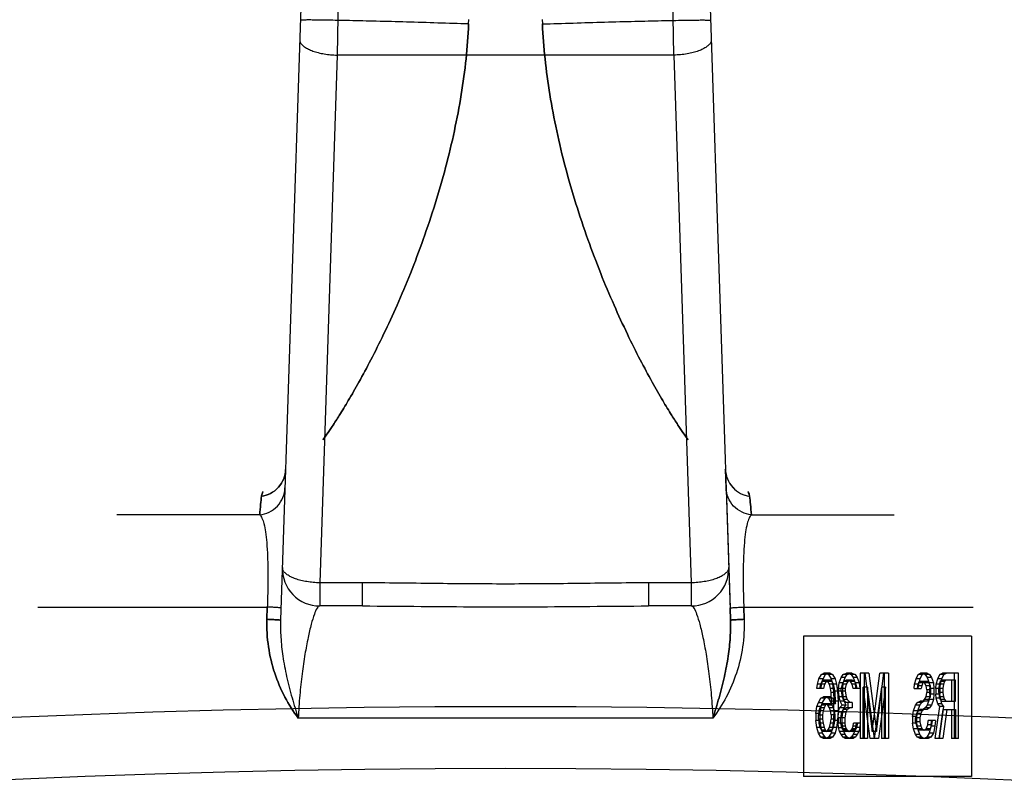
# Model space of a CAD drawing. Header units: millimetres. Extents: x 0 to 297, y 0 to 210.
# Tile 30 of 36: x 227.03 to 229.13, y 179.42 to 181.07. Entities that reach past the tile are written whole.
import ezdxf

# ---------------------------------------------------------------- set-up
doc = ezdxf.new("R2010")
doc.units = ezdxf.units.MM
doc.header["$LTSCALE"] = 16.335
doc.layers.add('001-M31079-X02', color=7, linetype='CONTINUOUS')
doc.layers.add('AXES_REF', color=7, linetype='CONTINUOUS')

msp = doc.modelspace()

# ---------------------------------------------------------------- linework, layer by layer
at = {"layer": '001-M31079-X02', "color": 7, "linetype": 'Continuous'}
for p, q in [((228.4492, 182.7503), (228.5471, 179.7833)), ((228.5377, 180.0663), (228.5364, 180.1058)), ((228.5377, 180.0663), (228.5462, 179.8095)), ((228.5462, 179.8095), (228.5471, 179.7833)), ((228.5471, 179.7833), (228.5462, 179.8095)), ((228.5462, 179.8095), (228.5471, 179.7832))]:
    msp.add_line(p, q, dxfattribs=at)
at = {"layer": '001-M31079-X02', "color": 9, "linetype": 'Continuous'}
for p, q in [((227.6827, 182.7411), (227.5851, 179.7833)), ((227.709, 181.1455), (227.706, 180.9924)), ((228.4261, 180.9924), (228.4231, 181.1455)), ((227.706, 180.9924), (227.6688, 179.8632)), ((228.4261, 180.9924), (227.706, 180.9924)), ((228.4261, 180.9924), (228.4634, 179.8632)), ((227.5959, 180.1058), (227.5957, 180.1058)), ((227.5969, 180.1055), (227.5967, 180.1055)), ((228.5355, 180.1055), (228.5358, 180.1056)), ((228.5362, 180.1056), (228.5364, 180.1058)), ((227.5404, 180.009), (227.2348, 180.009)), ((228.5918, 180.009), (228.8974, 180.009)), ((227.6688, 179.8632), (227.6688, 179.8138)), ((227.7604, 179.8632), (227.6688, 179.8632)), ((227.7604, 179.8138), (227.7604, 179.8632)), ((228.3717, 179.8632), (228.3717, 179.8138)), ((228.4634, 179.8632), (228.3717, 179.8632)), ((228.4634, 179.8632), (228.4634, 179.8138)), ((227.0661, 179.8114), (227.5565, 179.8114)), ((227.7604, 179.8138), (227.6688, 179.8138)), ((228.4634, 179.8138), (228.3717, 179.8138)), ((228.5756, 179.8114), (229.0661, 179.8114)), ((228.5094, 179.5738), (227.6227, 179.5738))]:
    msp.add_line(p, q, dxfattribs=at)
at = {"layer": '001-M31079-X02', "color": 6, "linetype": 'Continuous'}
for p, q in [((227.9872, 181.0591), (227.9877, 181.069)), ((228.1445, 181.069), (228.1449, 181.0591)), ((227.5557, 179.7853), (227.5565, 179.8114)), ((227.5565, 179.8114), (227.5557, 179.7853)), ((228.5764, 179.7853), (228.5756, 179.8114)), ((228.5756, 179.8114), (228.5764, 179.7853)), ((228.7033, 179.749), (228.7033, 179.449)), ((229.0629, 179.749), (228.7033, 179.749)), ((229.0629, 179.749), (229.0629, 179.449)), ((228.733, 179.6462), (228.7362, 179.6581)), ((228.7362, 179.6581), (228.7416, 179.667)), ((228.7451, 179.6581), (228.7362, 179.6581)), ((228.7427, 179.6521), (228.7394, 179.6462)), ((228.7416, 179.667), (228.747, 179.67)), ((228.7504, 179.667), (228.7416, 179.667)), ((228.7418, 179.6462), (228.7451, 179.6581)), ((228.7459, 179.6551), (228.7427, 179.6521)), ((228.7515, 179.6521), (228.7427, 179.6521)), ((228.7451, 179.6581), (228.7504, 179.667)), ((228.7612, 179.6551), (228.7459, 179.6551)), ((228.7601, 179.67), (228.747, 179.67)), ((228.7515, 179.6521), (228.7483, 179.6462)), ((228.7504, 179.667), (228.7558, 179.67)), ((228.7513, 179.67), (228.7567, 179.667)), ((228.7548, 179.6551), (228.7515, 179.6521)), ((228.7556, 179.6521), (228.7524, 179.6551)), ((228.7588, 179.6462), (228.7556, 179.6521)), ((228.7645, 179.6521), (228.7556, 179.6521)), ((228.7567, 179.667), (228.7621, 179.6581)), ((228.7655, 179.667), (228.7567, 179.667)), ((228.7601, 179.67), (228.7655, 179.667)), ((228.7645, 179.6521), (228.7612, 179.6551)), ((228.7621, 179.6581), (228.7653, 179.6462)), ((228.7709, 179.6581), (228.7621, 179.6581)), ((228.7677, 179.6462), (228.7645, 179.6521)), ((228.7655, 179.667), (228.7709, 179.6581)), ((228.7709, 179.6581), (228.7742, 179.6462)), ((228.7793, 179.6491), (228.7836, 179.661)), ((228.7836, 179.661), (228.7879, 179.667)), ((228.7925, 179.661), (228.7836, 179.661)), ((228.789, 179.6521), (228.7858, 179.6462)), ((228.7879, 179.667), (228.7955, 179.67)), ((228.7968, 179.667), (228.7879, 179.667)), ((228.7882, 179.6491), (228.7925, 179.661)), ((228.7944, 179.6551), (228.789, 179.6521)), ((228.7979, 179.6521), (228.789, 179.6521)), ((228.7925, 179.661), (228.7968, 179.667)), ((228.8076, 179.6551), (228.7944, 179.6551)), ((228.7979, 179.6521), (228.7946, 179.6462)), ((228.8065, 179.67), (228.7955, 179.67)), ((228.7968, 179.667), (228.8043, 179.67)), ((228.7976, 179.67), (228.8051, 179.667)), ((228.8032, 179.6551), (228.7979, 179.6521)), ((228.8041, 179.6521), (228.7987, 179.6551)), ((228.8073, 179.6462), (228.8041, 179.6521)), ((228.8129, 179.6521), (228.8041, 179.6521)), ((228.8051, 179.667), (228.8095, 179.661)), ((228.814, 179.667), (228.8051, 179.667)), ((228.8065, 179.67), (228.814, 179.667)), ((228.8129, 179.6521), (228.8076, 179.6551)), ((228.8095, 179.661), (228.8138, 179.6491)), ((228.8183, 179.661), (228.8095, 179.661)), ((228.8162, 179.6462), (228.8129, 179.6521)), ((228.814, 179.667), (228.8183, 179.661)), ((228.8183, 179.661), (228.8226, 179.6491)), ((228.8245, 179.67), (228.8245, 179.53)), ((228.8431, 179.67), (228.8245, 179.67)), ((228.8334, 179.53), (228.8334, 179.67)), ((228.8342, 179.67), (228.8504, 179.5449)), ((228.8431, 179.67), (228.8593, 179.5449)), ((228.8504, 179.5449), (228.8666, 179.67)), ((228.8593, 179.5449), (228.8754, 179.67)), ((228.8851, 179.67), (228.8666, 179.67)), ((228.8763, 179.53), (228.8763, 179.67)), ((228.8851, 179.67), (228.8851, 179.53)), ((228.9409, 179.6462), (228.9441, 179.6581)), ((228.9441, 179.6581), (228.9484, 179.667)), ((228.953, 179.6581), (228.9441, 179.6581)), ((228.9484, 179.667), (228.9538, 179.67)), ((228.9573, 179.667), (228.9484, 179.667)), ((228.9528, 179.6521), (228.9495, 179.6491)), ((228.9498, 179.6462), (228.953, 179.6581)), ((228.9681, 179.6521), (228.9528, 179.6521)), ((228.953, 179.6581), (228.9573, 179.667)), ((228.9681, 179.67), (228.9538, 179.67)), ((228.9573, 179.667), (228.9627, 179.67)), ((228.9616, 179.6521), (228.9584, 179.6491)), ((228.9592, 179.67), (228.9635, 179.667)), ((228.9624, 179.6491), (228.9592, 179.6521)), ((228.9635, 179.667), (228.9678, 179.661)), ((228.9724, 179.667), (228.9635, 179.667)), ((228.9678, 179.661), (228.9721, 179.6491)), ((228.9767, 179.661), (228.9678, 179.661)), ((228.9681, 179.67), (228.9724, 179.667)), ((228.9713, 179.6491), (228.9681, 179.6521)), ((228.9724, 179.667), (228.9767, 179.661)), ((228.9767, 179.661), (228.981, 179.6491)), ((228.9872, 179.6462), (228.9905, 179.6581)), ((228.9905, 179.6581), (228.9948, 179.667)), ((228.9993, 179.6581), (228.9905, 179.6581)), ((228.9958, 179.6521), (228.9937, 179.6462)), ((228.9948, 179.667), (229.0002, 179.67)), ((229.0036, 179.667), (228.9948, 179.667)), ((228.9991, 179.6551), (228.9958, 179.6521)), ((229.0047, 179.6521), (228.9958, 179.6521)), ((228.9961, 179.6462), (228.9993, 179.6581)), ((229.0284, 179.6551), (228.9991, 179.6551)), ((228.9993, 179.6581), (229.0036, 179.667)), ((229.0349, 179.67), (229.0002, 179.67)), ((229.0047, 179.6521), (229.0026, 179.6462)), ((229.0036, 179.667), (229.009, 179.67)), ((229.008, 179.6551), (229.0047, 179.6521)), ((229.0196, 179.6551), (229.0196, 179.6104)), ((229.026, 179.53), (229.026, 179.67)), ((229.0284, 179.6104), (229.0284, 179.6551)), ((229.0349, 179.53), (229.0349, 179.67)), ((228.7319, 179.6372), (228.733, 179.6462)), ((228.7461, 179.6372), (228.7319, 179.6372)), ((228.7483, 179.6462), (228.733, 179.6462)), ((228.7394, 179.6462), (228.7373, 179.6372)), ((228.7408, 179.6372), (228.7418, 179.6462)), ((228.7483, 179.6462), (228.7461, 179.6372)), ((228.761, 179.6372), (228.7588, 179.6462)), ((228.7742, 179.6462), (228.7588, 179.6462)), ((228.7621, 179.6283), (228.761, 179.6372)), ((228.7698, 179.6372), (228.761, 179.6372)), ((228.7653, 179.6462), (228.7674, 179.6313)), ((228.7674, 179.6313), (228.7685, 179.6104)), ((228.7763, 179.6313), (228.7674, 179.6313)), ((228.7698, 179.6372), (228.7677, 179.6462)), ((228.7709, 179.6283), (228.7698, 179.6372)), ((228.7742, 179.6462), (228.7763, 179.6313)), ((228.7763, 179.6313), (228.7774, 179.6104)), ((228.7782, 179.6372), (228.7793, 179.6491)), ((228.7782, 179.6372), (228.7782, 179.6313)), ((228.7925, 179.6372), (228.7782, 179.6372)), ((228.7793, 179.6193), (228.7782, 179.6313)), ((228.7925, 179.6313), (228.7782, 179.6313)), ((228.7882, 179.6491), (228.7793, 179.6491)), ((228.7858, 179.6462), (228.7836, 179.6372)), ((228.7836, 179.6313), (228.7836, 179.6372)), ((228.7836, 179.6313), (228.7858, 179.6193)), ((228.7946, 179.6462), (228.7858, 179.6462)), ((228.7871, 179.6372), (228.7882, 179.6491)), ((228.7871, 179.6313), (228.7871, 179.6372)), ((228.7882, 179.6193), (228.7871, 179.6313)), ((228.7946, 179.6462), (228.7925, 179.6372)), ((228.7925, 179.6372), (228.7925, 179.6313)), ((228.7925, 179.6313), (228.7946, 179.6193)), ((228.8095, 179.6372), (228.8073, 179.6462)), ((228.8162, 179.6462), (228.8073, 179.6462)), ((228.8237, 179.6372), (228.8095, 179.6372)), ((228.8138, 179.6491), (228.8148, 179.6372)), ((228.8226, 179.6491), (228.8138, 179.6491)), ((228.8183, 179.6372), (228.8162, 179.6462)), ((228.8226, 179.6491), (228.8237, 179.6372)), ((228.831, 179.53), (228.831, 179.6402)), ((228.8461, 179.53), (228.831, 179.6402)), ((228.8399, 179.6402), (228.831, 179.6402)), ((228.8399, 179.6402), (228.8399, 179.53)), ((228.855, 179.53), (228.8399, 179.6402)), ((228.8698, 179.6402), (228.8547, 179.53)), ((228.8787, 179.6402), (228.8636, 179.53)), ((228.8698, 179.6402), (228.8698, 179.53)), ((228.8787, 179.6402), (228.8698, 179.6402)), ((228.8787, 179.53), (228.8787, 179.6402)), ((228.9398, 179.6372), (228.9409, 179.6462)), ((228.9398, 179.6372), (228.9552, 179.6372)), ((228.9498, 179.6462), (228.9409, 179.6462)), ((228.9474, 179.6432), (228.9463, 179.6372)), ((228.9495, 179.6491), (228.9474, 179.6432)), ((228.9562, 179.6432), (228.9474, 179.6432)), ((228.9487, 179.6372), (228.9498, 179.6462)), ((228.9584, 179.6491), (228.9495, 179.6491)), ((228.9562, 179.6432), (228.9552, 179.6372)), ((228.9584, 179.6491), (228.9562, 179.6432)), ((228.9657, 179.6432), (228.9624, 179.6491)), ((228.9713, 179.6491), (228.9624, 179.6491)), ((228.9668, 179.6342), (228.9657, 179.6432)), ((228.9746, 179.6432), (228.9657, 179.6432)), ((228.9668, 179.6342), (228.9668, 179.6283)), ((228.9756, 179.6342), (228.9668, 179.6342)), ((228.9746, 179.6432), (228.9713, 179.6491)), ((228.9721, 179.6491), (228.9732, 179.6372)), ((228.981, 179.6491), (228.9721, 179.6491)), ((228.9732, 179.6253), (228.9732, 179.6372)), ((228.9821, 179.6372), (228.9732, 179.6372)), ((228.9756, 179.6342), (228.9746, 179.6432)), ((228.9756, 179.6283), (228.9756, 179.6342)), ((228.981, 179.6491), (228.9821, 179.6372)), ((228.9821, 179.6372), (228.9821, 179.6253)), ((228.9862, 179.6372), (228.9872, 179.6462)), ((228.9862, 179.6372), (228.9862, 179.6253)), ((229.0015, 179.6372), (228.9862, 179.6372)), ((229.0026, 179.6462), (228.9872, 179.6462)), ((228.9937, 179.6462), (228.9926, 179.6372)), ((228.9926, 179.6283), (228.9926, 179.6372)), ((228.995, 179.6372), (228.9961, 179.6462)), ((228.995, 179.6372), (228.995, 179.6253)), ((229.0026, 179.6462), (229.0015, 179.6372)), ((229.0015, 179.6372), (229.0015, 179.6283)), ((228.7351, 179.6074), (228.7405, 179.6164)), ((228.7405, 179.6164), (228.7459, 179.6193)), ((228.7494, 179.6164), (228.7405, 179.6164)), ((228.744, 179.6074), (228.7494, 179.6164)), ((228.7601, 179.6193), (228.7459, 179.6193)), ((228.7494, 179.6164), (228.7548, 179.6193)), ((228.7513, 179.6193), (228.7567, 179.6164)), ((228.7567, 179.6164), (228.7631, 179.6045)), ((228.7655, 179.6164), (228.7567, 179.6164)), ((228.7601, 179.6193), (228.7655, 179.6164)), ((228.7631, 179.6104), (228.7621, 179.6283)), ((228.7709, 179.6283), (228.7621, 179.6283)), ((228.7631, 179.6104), (228.7631, 179.6045)), ((228.7774, 179.6104), (228.7631, 179.6104)), ((228.7655, 179.6164), (228.772, 179.6045)), ((228.7685, 179.5896), (228.7685, 179.6104)), ((228.772, 179.6104), (228.7709, 179.6283)), ((228.772, 179.6045), (228.772, 179.6104)), ((228.7774, 179.6104), (228.7774, 179.5896)), ((228.7814, 179.6104), (228.7793, 179.6193)), ((228.7946, 179.6193), (228.7793, 179.6193)), ((228.7858, 179.6015), (228.7814, 179.6104)), ((228.7903, 179.6104), (228.7814, 179.6104)), ((228.7858, 179.6193), (228.7879, 179.6134)), ((228.7879, 179.6134), (228.7944, 179.6074)), ((228.7968, 179.6134), (228.7879, 179.6134)), ((228.7903, 179.6104), (228.7882, 179.6193)), ((228.7946, 179.6015), (228.7903, 179.6104)), ((228.7946, 179.6193), (228.7968, 179.6134)), ((228.7968, 179.6134), (228.8032, 179.6074)), ((228.9474, 179.6074), (228.9528, 179.6104)), ((228.9681, 179.6104), (228.9528, 179.6104)), ((228.9562, 179.6074), (228.9616, 179.6104)), ((228.9592, 179.6104), (228.9624, 179.6134)), ((228.9624, 179.6134), (228.9657, 179.6193)), ((228.9713, 179.6134), (228.9624, 179.6134)), ((228.9657, 179.6193), (228.9668, 179.6283)), ((228.9746, 179.6193), (228.9657, 179.6193)), ((228.9756, 179.6283), (228.9668, 179.6283)), ((228.9721, 179.6134), (228.9678, 179.6015)), ((228.9681, 179.6104), (228.9713, 179.6134)), ((228.9713, 179.6134), (228.9746, 179.6193)), ((228.9732, 179.6253), (228.9721, 179.6134)), ((228.981, 179.6134), (228.9721, 179.6134)), ((228.9821, 179.6253), (228.9732, 179.6253)), ((228.9746, 179.6193), (228.9756, 179.6283)), ((228.981, 179.6134), (228.9767, 179.6015)), ((228.9821, 179.6253), (228.981, 179.6134)), ((228.9872, 179.6164), (228.9862, 179.6253)), ((228.995, 179.6253), (228.9862, 179.6253)), ((228.9905, 179.6045), (228.9872, 179.6164)), ((228.9961, 179.6164), (228.9872, 179.6164)), ((228.9926, 179.6283), (228.9937, 179.6193)), ((229.0015, 179.6283), (228.9926, 179.6283)), ((228.9937, 179.6193), (228.9958, 179.6134)), ((229.0026, 179.6193), (228.9937, 179.6193)), ((228.9961, 179.6164), (228.995, 179.6253)), ((228.9958, 179.6134), (228.9991, 179.6104)), ((229.0047, 179.6134), (228.9958, 179.6134)), ((228.9993, 179.6045), (228.9961, 179.6164)), ((228.9991, 179.6104), (229.0284, 179.6104)), ((229.0015, 179.6283), (229.0026, 179.6193)), ((229.0026, 179.6193), (229.0047, 179.6134)), ((229.0047, 179.6134), (229.008, 179.6104)), ((228.7297, 179.5836), (228.7319, 179.5985)), ((228.7319, 179.5985), (228.7351, 179.6074)), ((228.7408, 179.5985), (228.7319, 179.5985)), ((228.7351, 179.6074), (228.744, 179.6074)), ((228.7362, 179.5896), (228.7351, 179.5806)), ((228.7383, 179.5955), (228.7362, 179.5896)), ((228.7451, 179.5896), (228.7362, 179.5896)), ((228.7416, 179.6015), (228.7383, 179.5955)), ((228.7472, 179.5955), (228.7383, 179.5955)), ((228.7386, 179.5836), (228.7408, 179.5985)), ((228.7408, 179.5985), (228.744, 179.6074)), ((228.7448, 179.6045), (228.7416, 179.6015)), ((228.7504, 179.6015), (228.7416, 179.6015)), ((228.7451, 179.5896), (228.744, 179.5806)), ((228.7612, 179.6045), (228.7448, 179.6045)), ((228.7472, 179.5955), (228.7451, 179.5896)), ((228.7504, 179.6015), (228.7472, 179.5955)), ((228.7537, 179.6045), (228.7504, 179.6015)), ((228.7556, 179.6015), (228.7524, 179.6045)), ((228.7588, 179.5955), (228.7556, 179.6015)), ((228.7645, 179.6015), (228.7556, 179.6015)), ((228.761, 179.5896), (228.7588, 179.5955)), ((228.7677, 179.5955), (228.7588, 179.5955)), ((228.7621, 179.5806), (228.761, 179.5896)), ((228.7774, 179.5896), (228.761, 179.5896)), ((228.7645, 179.6015), (228.7612, 179.6045)), ((228.772, 179.6045), (228.7631, 179.6045)), ((228.7677, 179.5955), (228.7645, 179.6015)), ((228.7685, 179.5896), (228.7674, 179.5687)), ((228.7698, 179.5896), (228.7677, 179.5955)), ((228.7709, 179.5806), (228.7698, 179.5896)), ((228.7774, 179.5896), (228.7763, 179.5687)), ((228.7782, 179.5866), (228.7804, 179.5955)), ((228.7804, 179.5955), (228.7858, 179.6015)), ((228.7892, 179.5955), (228.7804, 179.5955)), ((228.7879, 179.5925), (228.7847, 179.5866)), ((228.7946, 179.6015), (228.7858, 179.6015)), ((228.7871, 179.5866), (228.7892, 179.5955)), ((228.7944, 179.5955), (228.7879, 179.5925)), ((228.7968, 179.5925), (228.7879, 179.5925)), ((228.7892, 179.5955), (228.7946, 179.6015)), ((228.7968, 179.5925), (228.7935, 179.5866)), ((228.8076, 179.6074), (228.7944, 179.6074)), ((228.8076, 179.5955), (228.7944, 179.5955)), ((228.8032, 179.5955), (228.7968, 179.5925)), ((228.7987, 179.5955), (228.7987, 179.6074)), ((228.8076, 179.6074), (228.8076, 179.5955)), ((228.9366, 179.5776), (228.9387, 179.5896)), ((228.9387, 179.5896), (228.9431, 179.6015)), ((228.9476, 179.5896), (228.9387, 179.5896)), ((228.9431, 179.6015), (228.9474, 179.6074)), ((228.9519, 179.6015), (228.9431, 179.6015)), ((228.9484, 179.5896), (228.9452, 179.5836)), ((228.9455, 179.5776), (228.9476, 179.5896)), ((228.9562, 179.6074), (228.9474, 179.6074)), ((228.9476, 179.5896), (228.9519, 179.6015)), ((228.9528, 179.5925), (228.9484, 179.5896)), ((228.9573, 179.5896), (228.9484, 179.5896)), ((228.9519, 179.6015), (228.9562, 179.6074)), ((228.9681, 179.5925), (228.9528, 179.5925)), ((228.9573, 179.5896), (228.9541, 179.5836)), ((228.9616, 179.5925), (228.9573, 179.5896)), ((228.9635, 179.5955), (228.9592, 179.5925)), ((228.9678, 179.6015), (228.9635, 179.5955)), ((228.9724, 179.5955), (228.9635, 179.5955)), ((228.9767, 179.6015), (228.9678, 179.6015)), ((228.9724, 179.5955), (228.9681, 179.5925)), ((228.9767, 179.6015), (228.9724, 179.5955)), ((228.9851, 179.53), (228.9948, 179.5985)), ((228.9948, 179.5985), (228.9905, 179.6045)), ((228.9993, 179.6045), (228.9905, 179.6045)), ((229.0012, 179.5925), (228.9926, 179.53)), ((228.9939, 179.53), (229.0036, 179.5985)), ((229.0036, 179.5985), (228.9948, 179.5985)), ((229.0036, 179.5985), (228.9993, 179.6045)), ((229.0012, 179.5925), (229.0284, 179.5925)), ((229.0101, 179.5925), (229.0015, 179.53)), ((229.0196, 179.5925), (229.0196, 179.53)), ((229.0284, 179.5925), (229.0284, 179.53)), ((228.7297, 179.5836), (228.7297, 179.5687)), ((228.7386, 179.5836), (228.7297, 179.5836)), ((228.7319, 179.5538), (228.7297, 179.5687)), ((228.7386, 179.5687), (228.7297, 179.5687)), ((228.7351, 179.5717), (228.7351, 179.5806)), ((228.7351, 179.5806), (228.744, 179.5806)), ((228.7351, 179.5717), (228.7362, 179.5628)), ((228.744, 179.5717), (228.7351, 179.5717)), ((228.7386, 179.5687), (228.7386, 179.5836)), ((228.7408, 179.5538), (228.7386, 179.5687)), ((228.744, 179.5806), (228.744, 179.5717)), ((228.744, 179.5717), (228.7451, 179.5628)), ((228.761, 179.5628), (228.7621, 179.5717)), ((228.7621, 179.5806), (228.7621, 179.5717)), ((228.7709, 179.5806), (228.7621, 179.5806)), ((228.7709, 179.5717), (228.7621, 179.5717)), ((228.7674, 179.5687), (228.7653, 179.5538)), ((228.7763, 179.5687), (228.7674, 179.5687)), ((228.7698, 179.5628), (228.7709, 179.5717)), ((228.7709, 179.5717), (228.7709, 179.5806)), ((228.7763, 179.5687), (228.7742, 179.5538)), ((228.7771, 179.5747), (228.7782, 179.5866)), ((228.7771, 179.5747), (228.7771, 179.5628)), ((228.7914, 179.5747), (228.7771, 179.5747)), ((228.7935, 179.5866), (228.7782, 179.5866)), ((228.7847, 179.5866), (228.7825, 179.5747)), ((228.7825, 179.5628), (228.7825, 179.5747)), ((228.786, 179.5747), (228.7871, 179.5866)), ((228.786, 179.5628), (228.786, 179.5747)), ((228.7935, 179.5866), (228.7914, 179.5747)), ((228.7914, 179.5747), (228.7914, 179.5628)), ((228.9366, 179.5776), (228.9366, 179.5628)), ((228.9455, 179.5776), (228.9366, 179.5776)), ((228.9452, 179.5836), (228.9431, 179.5747)), ((228.9431, 179.5657), (228.9431, 179.5747)), ((228.9519, 179.5747), (228.9431, 179.5747)), ((228.9541, 179.5836), (228.9452, 179.5836)), ((228.9455, 179.5628), (228.9455, 179.5776)), ((228.9541, 179.5836), (228.9519, 179.5747)), ((228.9519, 179.5747), (228.9519, 179.5657)), ((228.9689, 179.5598), (228.97, 179.5687)), ((228.9853, 179.5687), (228.97, 179.5687)), ((228.9765, 179.5687), (228.9754, 179.5568)), ((228.9778, 179.5598), (228.9789, 179.5687)), ((228.9853, 179.5687), (228.9842, 179.5568)), ((228.7351, 179.5419), (228.7319, 179.5538)), ((228.7472, 179.5538), (228.7319, 179.5538)), ((228.7362, 179.5628), (228.7383, 179.5538)), ((228.7451, 179.5628), (228.7362, 179.5628)), ((228.7383, 179.5538), (228.7416, 179.5479)), ((228.744, 179.5419), (228.7408, 179.5538)), ((228.7416, 179.5479), (228.7448, 179.5449)), ((228.7504, 179.5479), (228.7416, 179.5479)), ((228.7451, 179.5628), (228.7472, 179.5538)), ((228.7472, 179.5538), (228.7504, 179.5479)), ((228.7504, 179.5479), (228.7537, 179.5449)), ((228.7524, 179.5449), (228.7556, 179.5479)), ((228.7556, 179.5479), (228.7588, 179.5538)), ((228.7645, 179.5479), (228.7556, 179.5479)), ((228.7588, 179.5538), (228.761, 179.5628)), ((228.7742, 179.5538), (228.7588, 179.5538)), ((228.7698, 179.5628), (228.761, 179.5628)), ((228.7612, 179.5449), (228.7645, 179.5479)), ((228.7653, 179.5538), (228.7621, 179.5419)), ((228.7645, 179.5479), (228.7677, 179.5538)), ((228.7677, 179.5538), (228.7698, 179.5628)), ((228.7742, 179.5538), (228.7709, 179.5419)), ((228.7782, 179.5538), (228.7771, 179.5628)), ((228.7914, 179.5628), (228.7771, 179.5628)), ((228.7804, 179.5449), (228.7782, 179.5538)), ((228.7782, 179.5538), (228.7871, 179.5538)), ((228.7825, 179.5628), (228.7836, 179.5568)), ((228.7836, 179.5568), (228.7858, 179.5508)), ((228.7925, 179.5568), (228.7836, 179.5568)), ((228.7858, 179.5508), (228.7879, 179.5479)), ((228.7946, 179.5508), (228.7858, 179.5508)), ((228.7871, 179.5538), (228.786, 179.5628)), ((228.7892, 179.5449), (228.7871, 179.5538)), ((228.7879, 179.5479), (228.7933, 179.5449)), ((228.7968, 179.5479), (228.7879, 179.5479)), ((228.7914, 179.5628), (228.7925, 179.5568)), ((228.7925, 179.5568), (228.7946, 179.5508)), ((228.7946, 179.5508), (228.7968, 179.5479)), ((228.7968, 179.5479), (228.8022, 179.5449)), ((228.7998, 179.5449), (228.8051, 179.5479)), ((228.8051, 179.5479), (228.8073, 179.5508)), ((228.814, 179.5479), (228.8051, 179.5479)), ((228.8073, 179.5508), (228.8095, 179.5568)), ((228.8162, 179.5508), (228.8073, 179.5508)), ((228.8086, 179.5449), (228.814, 179.5479)), ((228.8095, 179.5568), (228.8105, 179.5628)), ((228.8183, 179.5568), (228.8095, 179.5568)), ((228.8248, 179.5628), (228.8105, 179.5628)), ((228.8148, 179.5538), (228.8127, 179.5449)), ((228.814, 179.5479), (228.8162, 179.5508)), ((228.8159, 179.5628), (228.8148, 179.5538)), ((228.8237, 179.5538), (228.8148, 179.5538)), ((228.8162, 179.5508), (228.8183, 179.5568)), ((228.8183, 179.5568), (228.8194, 179.5628)), ((228.8237, 179.5538), (228.8216, 179.5449)), ((228.8248, 179.5628), (228.8237, 179.5538)), ((228.9387, 179.5508), (228.9366, 179.5628)), ((228.9455, 179.5628), (228.9366, 179.5628)), ((228.9431, 179.5389), (228.9387, 179.5508)), ((228.9476, 179.5508), (228.9387, 179.5508)), ((228.9431, 179.5657), (228.9452, 179.5568)), ((228.9519, 179.5657), (228.9431, 179.5657)), ((228.9452, 179.5568), (228.9484, 179.5508)), ((228.9541, 179.5568), (228.9452, 179.5568)), ((228.9476, 179.5508), (228.9455, 179.5628)), ((228.9519, 179.5389), (228.9476, 179.5508)), ((228.9484, 179.5508), (228.9528, 179.5479)), ((228.9573, 179.5508), (228.9484, 179.5508)), ((228.9519, 179.5657), (228.9541, 179.5568)), ((228.9702, 179.5479), (228.9528, 179.5479)), ((228.9541, 179.5568), (228.9573, 179.5508)), ((228.9573, 179.5508), (228.9616, 179.5479)), ((228.9614, 179.5479), (228.9657, 179.5508)), ((228.9657, 179.5508), (228.9689, 179.5598)), ((228.9746, 179.5508), (228.9657, 179.5508)), ((228.9778, 179.5598), (228.9689, 179.5598)), ((228.9702, 179.5479), (228.9746, 179.5508)), ((228.9754, 179.5568), (228.9721, 179.5419)), ((228.9746, 179.5508), (228.9778, 179.5598)), ((228.9842, 179.5568), (228.9754, 179.5568)), ((228.9842, 179.5568), (228.981, 179.5419)), ((228.7405, 179.533), (228.7351, 179.5419)), ((228.744, 179.5419), (228.7351, 179.5419)), ((228.7459, 179.53), (228.7405, 179.533)), ((228.7494, 179.533), (228.7405, 179.533)), ((228.7494, 179.533), (228.744, 179.5419)), ((228.7612, 179.5449), (228.7448, 179.5449)), ((228.7601, 179.53), (228.7459, 179.53)), ((228.7548, 179.53), (228.7494, 179.533)), ((228.7567, 179.533), (228.7513, 179.53)), ((228.7621, 179.5419), (228.7567, 179.533)), ((228.7655, 179.533), (228.7567, 179.533)), ((228.7655, 179.533), (228.7601, 179.53)), ((228.7709, 179.5419), (228.7621, 179.5419)), ((228.7709, 179.5419), (228.7655, 179.533)), ((228.7836, 179.5389), (228.7804, 179.5449)), ((228.7892, 179.5449), (228.7804, 179.5449)), ((228.7879, 179.533), (228.7836, 179.5389)), ((228.7925, 179.5389), (228.7836, 179.5389)), ((228.7922, 179.53), (228.7879, 179.533)), ((228.7968, 179.533), (228.7879, 179.533)), ((228.7925, 179.5389), (228.7892, 179.5449)), ((228.8097, 179.53), (228.7922, 179.53)), ((228.7968, 179.533), (228.7925, 179.5389)), ((228.8086, 179.5449), (228.7933, 179.5449)), ((228.8011, 179.53), (228.7968, 179.533)), ((228.8051, 179.533), (228.8008, 179.53)), ((228.8095, 179.5389), (228.8051, 179.533)), ((228.814, 179.533), (228.8051, 179.533)), ((228.8127, 179.5449), (228.8095, 179.5389)), ((228.8183, 179.5389), (228.8095, 179.5389)), ((228.814, 179.533), (228.8097, 179.53)), ((228.8216, 179.5449), (228.8127, 179.5449)), ((228.8183, 179.5389), (228.814, 179.533)), ((228.8216, 179.5449), (228.8183, 179.5389)), ((228.8399, 179.53), (228.8245, 179.53)), ((228.8636, 179.53), (228.8461, 179.53)), ((228.8593, 179.5449), (228.8504, 179.5449)), ((228.8851, 179.53), (228.8698, 179.53)), ((228.9474, 179.533), (228.9431, 179.5389)), ((228.9519, 179.5389), (228.9431, 179.5389)), ((228.9528, 179.53), (228.9474, 179.533)), ((228.9562, 179.533), (228.9474, 179.533)), ((228.9562, 179.533), (228.9519, 179.5389)), ((228.9702, 179.53), (228.9528, 179.53)), ((228.9616, 179.53), (228.9562, 179.533)), ((228.9668, 179.533), (228.9614, 179.53)), ((228.9721, 179.5419), (228.9668, 179.533)), ((228.9756, 179.533), (228.9668, 179.533)), ((228.9756, 179.533), (228.9702, 179.53)), ((228.981, 179.5419), (228.9721, 179.5419)), ((228.981, 179.5419), (228.9756, 179.533)), ((229.0015, 179.53), (228.9851, 179.53)), ((229.0349, 179.53), (229.0196, 179.53)), ((229.0629, 179.449), (228.7033, 179.449))]:
    msp.add_line(p, q, dxfattribs=at)
at = {"layer": '001-M31079-X02', "color": 9, "linetype": 'Continuous'}
for points in [[(227.5959, 180.1058), (227.5963, 180.1056), (227.5967, 180.1055)], [(228.5362, 180.1056), (228.5358, 180.1056), (228.5355, 180.1055), (228.5353, 180.1054)]]:
    msp.add_lwpolyline(points, dxfattribs=at)
for centre, start, end in [((227.6688, 179.8938), 178.1099, 270), ((228.4634, 179.8938), 270, 1.8901)]:
    msp.add_arc(centre, 0.08, start, end, dxfattribs=at)
for points, knots in [([(227.9872, 181.0591), (227.9653, 181.0598), (227.9209, 181.0612), (227.8551, 181.0632), (227.792, 181.0649), (227.7431, 181.0661), (227.7084, 181.0668), (227.6868, 181.0672), (227.6685, 181.0675), (227.6537, 181.0676), (227.6435, 181.0677), (227.6372, 181.0676), (227.6336, 181.0675), (227.631, 181.0674), (227.629, 181.0674), (227.6281, 181.0672), (227.6274, 181.0671), (227.6274, 181.067)], [0, 0, 0, 0, 0.182955, 0.36976, 0.549102, 0.708769, 0.777753, 0.838105, 0.889054, 0.930258, 0.961585, 0.973622, 0.983302, 0.99068, 0.995846, 0.998902, 1, 1, 1, 1]), ([(228.1449, 181.0591), (228.1668, 181.0598), (228.2112, 181.0612), (228.2771, 181.0632), (228.3401, 181.0649), (228.3891, 181.0661), (228.4237, 181.0668), (228.4454, 181.0672), (228.4637, 181.0675), (228.4785, 181.0676), (228.4886, 181.0677), (228.495, 181.0676), (228.4985, 181.0675), (228.5011, 181.0674), (228.5031, 181.0674), (228.504, 181.0672), (228.5047, 181.0671), (228.5047, 181.067)], [0, 0, 0, 0, 0.182955, 0.36976, 0.549102, 0.708769, 0.777753, 0.838105, 0.889054, 0.930258, 0.961585, 0.973622, 0.983302, 0.99068, 0.995846, 0.998902, 1, 1, 1, 1]), ([(227.9872, 181.0591), (227.9861, 181.0342), (227.9822, 180.9838), (227.9719, 180.9075), (227.9572, 180.8299), (227.9384, 180.7518), (227.9161, 180.6744), (227.8908, 180.5988), (227.8635, 180.5265), (227.8351, 180.4589), (227.8067, 180.3972), (227.7793, 180.3423), (227.754, 180.295), (227.7315, 180.2556), (227.7121, 180.2238), (227.6973, 180.2006), (227.6851, 180.1827), (227.6801, 180.1756), (227.674, 180.1674), (227.6801, 180.1756), (227.6851, 180.1827), (227.6973, 180.2006), (227.7121, 180.2238), (227.7315, 180.2556), (227.754, 180.295), (227.7793, 180.3423), (227.8067, 180.3972), (227.8351, 180.4589), (227.8635, 180.5265), (227.8908, 180.5988), (227.9161, 180.6744), (227.9384, 180.7518), (227.9572, 180.8299), (227.9719, 180.9075), (227.9822, 180.9838), (227.9861, 181.0342), (227.9872, 181.0591)], [0, 0, 0, 0, 0.039145, 0.079484, 0.12099, 0.163256, 0.205693, 0.247699, 0.28847, 0.327162, 0.362991, 0.395285, 0.423532, 0.447406, 0.466755, 0.481564, 0.491931, 0.498013, 0.5, 0.501987, 0.508069, 0.518436, 0.533245, 0.552594, 0.576469, 0.604715, 0.637009, 0.672839, 0.711531, 0.752301, 0.794308, 0.836745, 0.87901, 0.920517, 0.960855, 1, 1, 1, 1]), ([(227.9872, 181.0591), (227.9861, 181.0342), (227.9822, 180.9838), (227.9719, 180.9075), (227.9572, 180.8299), (227.9384, 180.7518), (227.9161, 180.6744), (227.8908, 180.5988), (227.8635, 180.5265), (227.8351, 180.4589), (227.8067, 180.3972), (227.7793, 180.3423), (227.754, 180.295), (227.7315, 180.2556), (227.7121, 180.2238), (227.6973, 180.2006), (227.6851, 180.1827), (227.6801, 180.1756), (227.674, 180.1674), (227.6801, 180.1756), (227.6851, 180.1827), (227.6973, 180.2006), (227.7121, 180.2238), (227.7315, 180.2556), (227.754, 180.295), (227.7793, 180.3423), (227.8067, 180.3972), (227.8351, 180.4589), (227.8635, 180.5265), (227.8908, 180.5988), (227.9161, 180.6744), (227.9384, 180.7518), (227.9572, 180.8299), (227.9719, 180.9075), (227.9822, 180.9838), (227.9861, 181.0342), (227.9872, 181.0591)], [0, 0, 0, 0, 0.039145, 0.079484, 0.12099, 0.163256, 0.205693, 0.247699, 0.28847, 0.327162, 0.362991, 0.395285, 0.423532, 0.447406, 0.466755, 0.481564, 0.491931, 0.498013, 0.5, 0.501987, 0.508069, 0.518436, 0.533245, 0.552594, 0.576469, 0.604715, 0.637009, 0.672839, 0.711531, 0.752301, 0.794308, 0.836745, 0.87901, 0.920517, 0.960855, 1, 1, 1, 1]), ([(228.1449, 181.0591), (228.1461, 181.0342), (228.15, 180.9838), (228.1603, 180.9075), (228.175, 180.8299), (228.1937, 180.7518), (228.2161, 180.6744), (228.2413, 180.5988), (228.2687, 180.5266), (228.2971, 180.4589), (228.3255, 180.3972), (228.3528, 180.3424), (228.3782, 180.295), (228.4007, 180.2556), (228.42, 180.2238), (228.4348, 180.2006), (228.4471, 180.1827), (228.452, 180.1756), (228.4582, 180.1674), (228.452, 180.1756), (228.4471, 180.1827), (228.4348, 180.2006), (228.42, 180.2238), (228.4007, 180.2556), (228.3782, 180.295), (228.3528, 180.3424), (228.3255, 180.3972), (228.2971, 180.4589), (228.2687, 180.5266), (228.2413, 180.5988), (228.2161, 180.6744), (228.1937, 180.7518), (228.175, 180.8299), (228.1603, 180.9075), (228.15, 180.9838), (228.1461, 181.0342), (228.1449, 181.0591)], [0, 0, 0, 0, 0.039155, 0.079494, 0.120999, 0.163262, 0.205695, 0.247698, 0.288465, 0.327154, 0.362983, 0.395275, 0.423522, 0.447398, 0.466748, 0.481559, 0.491928, 0.498012, 0.5, 0.501988, 0.508072, 0.518441, 0.533252, 0.552602, 0.576478, 0.604725, 0.637017, 0.672846, 0.711535, 0.752302, 0.794305, 0.836738, 0.879001, 0.920506, 0.960845, 1, 1, 1, 1]), ([(228.1449, 181.0591), (228.1461, 181.0342), (228.15, 180.9838), (228.1603, 180.9075), (228.175, 180.8299), (228.1937, 180.7518), (228.2161, 180.6744), (228.2413, 180.5988), (228.2687, 180.5266), (228.2971, 180.4589), (228.3255, 180.3972), (228.3528, 180.3424), (228.3782, 180.295), (228.4007, 180.2556), (228.42, 180.2238), (228.4348, 180.2006), (228.4471, 180.1827), (228.452, 180.1756), (228.4582, 180.1674), (228.452, 180.1756), (228.4471, 180.1827), (228.4348, 180.2006), (228.42, 180.2238), (228.4007, 180.2556), (228.3782, 180.295), (228.3528, 180.3424), (228.3255, 180.3972), (228.2971, 180.4589), (228.2687, 180.5266), (228.2413, 180.5988), (228.2161, 180.6744), (228.1937, 180.7518), (228.175, 180.8299), (228.1603, 180.9075), (228.15, 180.9838), (228.1461, 181.0342), (228.1449, 181.0591)], [0, 0, 0, 0, 0.039155, 0.079494, 0.120999, 0.163262, 0.205695, 0.247698, 0.288465, 0.327154, 0.362983, 0.395275, 0.423522, 0.447398, 0.466748, 0.481559, 0.491928, 0.498012, 0.5, 0.501988, 0.508072, 0.518441, 0.533252, 0.552602, 0.576478, 0.604725, 0.637017, 0.672846, 0.711535, 0.752302, 0.794305, 0.836738, 0.879001, 0.920506, 0.960845, 1, 1, 1, 1]), ([(227.6261, 181.0257), (227.626, 181.0239), (227.6269, 181.0199), (227.6307, 181.0144), (227.6367, 181.0094), (227.6448, 181.0049), (227.6546, 181.0009), (227.666, 180.9975), (227.6787, 180.9949), (227.6921, 180.9931), (227.7013, 180.9926), (227.706, 180.9924)], [0, 0, 0, 0, 0.059646, 0.128613, 0.212316, 0.312477, 0.428507, 0.558425, 0.699352, 0.847821, 1, 1, 1, 1]), ([(228.5061, 181.0257), (228.5061, 181.0239), (228.5053, 181.0199), (228.5016, 181.0146), (228.4958, 181.0097), (228.4881, 181.0052), (228.4784, 181.0012), (228.4671, 180.9977), (228.4542, 180.995), (228.4404, 180.9932), (228.4309, 180.9926), (228.4261, 180.9924)], [0, 0, 0, 0, 0.059231, 0.127322, 0.206944, 0.303792, 0.417242, 0.54737, 0.689771, 0.844037, 1, 1, 1, 1]), ([(227.5442, 180.0485), (227.5508, 180.0494), (227.5643, 180.0537), (227.5813, 180.0668), (227.5926, 180.0851), (227.5955, 180.099), (227.5957, 180.1058)], [0, 0, 0, 0, 0.241058, 0.498399, 0.756595, 1, 1, 1, 1]), ([(227.5957, 180.1058), (227.5955, 180.099), (227.5926, 180.0851), (227.5813, 180.0668), (227.5643, 180.0537), (227.5508, 180.0494), (227.5442, 180.0485)], [0, 0, 0, 0, 0.243405, 0.501601, 0.758942, 1, 1, 1, 1]), ([(228.5364, 180.1058), (228.5367, 180.0991), (228.5395, 180.0852), (228.5508, 180.0669), (228.5678, 180.0538), (228.5813, 180.0494), (228.588, 180.0485)], [0, 0, 0, 0, 0.241973, 0.499632, 0.757513, 1, 1, 1, 1]), ([(228.5364, 180.1058), (228.5367, 180.099), (228.5395, 180.0851), (228.5509, 180.0668), (228.5679, 180.0537), (228.5814, 180.0494), (228.588, 180.0485)], [0, 0, 0, 0, 0.243405, 0.501601, 0.758942, 1, 1, 1, 1]), ([(227.5404, 180.009), (227.5473, 180.0097), (227.5613, 180.0136), (227.5792, 180.0266), (227.5912, 180.0452), (227.5942, 180.0594), (227.5944, 180.0663)], [0, 0, 0, 0, 0.242564, 0.501153, 0.75904, 1, 1, 1, 1]), ([(227.5442, 180.0485), (227.5445, 180.051), (227.5449, 180.0534), (227.5483, 180.06), (227.5449, 180.0534), (227.5445, 180.051), (227.5442, 180.0485)], [0, 0, 0, 0, 0.359355, 0.500002, 0.640643, 1, 1, 1, 1]), ([(227.5442, 180.0485), (227.5445, 180.051), (227.5449, 180.0534), (227.5483, 180.06), (227.5449, 180.0534), (227.5445, 180.051), (227.5442, 180.0485)], [0, 0, 0, 0, 0.359355, 0.500002, 0.640643, 1, 1, 1, 1]), ([(228.5918, 180.009), (228.5849, 180.0097), (228.5708, 180.0136), (228.5529, 180.0266), (228.541, 180.0452), (228.538, 180.0594), (228.5377, 180.0663)], [0, 0, 0, 0, 0.242564, 0.501153, 0.75904, 1, 1, 1, 1]), ([(228.588, 180.0485), (228.5877, 180.051), (228.5872, 180.0534), (228.5838, 180.06), (228.5872, 180.0534), (228.5877, 180.051), (228.588, 180.0485)], [0, 0, 0, 0, 0.359354, 0.500001, 0.640643, 1, 1, 1, 1]), ([(228.588, 180.0485), (228.5877, 180.051), (228.5872, 180.0534), (228.5838, 180.06), (228.5872, 180.0534), (228.5877, 180.051), (228.588, 180.0485)], [0, 0, 0, 0, 0.359354, 0.500001, 0.640643, 1, 1, 1, 1]), ([(227.5404, 180.009), (227.5409, 180.0164), (227.5421, 180.0296), (227.5435, 180.0428), (227.5442, 180.0485)], [0, 0, 0, 0, 0.562316, 1, 1, 1, 1]), ([(227.5442, 180.0485), (227.5435, 180.0428), (227.5421, 180.0296), (227.5409, 180.0164), (227.5404, 180.009)], [0, 0, 0, 0, 0.437684, 1, 1, 1, 1]), ([(228.5918, 180.009), (228.5912, 180.0164), (228.5901, 180.0296), (228.5887, 180.0428), (228.588, 180.0485)], [0, 0, 0, 0, 0.562316, 1, 1, 1, 1]), ([(228.588, 180.0485), (228.5887, 180.0428), (228.5901, 180.0296), (228.5912, 180.0164), (228.5918, 180.009)], [0, 0, 0, 0, 0.437684, 1, 1, 1, 1]), ([(227.5404, 180.009), (227.5425, 180.0071), (227.5462, 180.0008), (227.55, 179.9884), (227.5533, 179.9706), (227.5557, 179.9475), (227.5573, 179.9191), (227.558, 179.8861), (227.5578, 179.8496), (227.5571, 179.8244), (227.5565, 179.8114)], [0, 0, 0, 0, 0.042449, 0.106151, 0.195249, 0.311518, 0.454584, 0.621436, 0.806081, 1, 1, 1, 1]), ([(228.5918, 180.009), (228.5897, 180.0071), (228.586, 180.0008), (228.5821, 179.9884), (228.5789, 179.9706), (228.5764, 179.9475), (228.5748, 179.9191), (228.5741, 179.8861), (228.5743, 179.8496), (228.5751, 179.8244), (228.5756, 179.8114)], [0, 0, 0, 0, 0.042449, 0.106151, 0.195248, 0.311518, 0.454583, 0.621435, 0.806081, 1, 1, 1, 1]), ([(227.6688, 179.8632), (227.6641, 179.8633), (227.6549, 179.8639), (227.6414, 179.8656), (227.6287, 179.8682), (227.6173, 179.8716), (227.6075, 179.8756), (227.5994, 179.8802), (227.5934, 179.8852), (227.5896, 179.8906), (227.5887, 179.8946), (227.5888, 179.8964)], [0, 0, 0, 0, 0.151936, 0.300703, 0.441918, 0.571689, 0.687582, 0.787775, 0.871447, 0.940409, 1, 1, 1, 1]), ([(228.5433, 179.8964), (228.5434, 179.8946), (228.5426, 179.8906), (228.5387, 179.8852), (228.5327, 179.8802), (228.5247, 179.8756), (228.5148, 179.8716), (228.5034, 179.8682), (228.4908, 179.8656), (228.4773, 179.8639), (228.4681, 179.8633), (228.4634, 179.8632)], [0, 0, 0, 0, 0.058947, 0.127965, 0.212009, 0.312144, 0.428091, 0.558181, 0.699255, 0.847856, 1, 1, 1, 1]), ([(228.3717, 179.8632), (228.3207, 179.8632), (228.2188, 179.8617), (228.0661, 179.8603), (227.9134, 179.8617), (227.8115, 179.8632), (227.7604, 179.8632)], [0, 0, 0, 0, 0.250467, 0.5, 0.749533, 1, 1, 1, 1]), ([(227.5859, 179.8095), (227.5859, 179.8097), (227.5848, 179.8096), (227.5836, 179.81), (227.5808, 179.8101), (227.5774, 179.8104), (227.573, 179.8106), (227.5679, 179.8109), (227.5624, 179.8112), (227.5585, 179.8114), (227.5565, 179.8114)], [0, 0, 0, 0, 0.018484, 0.072187, 0.161239, 0.282898, 0.43333, 0.607004, 0.797933, 1, 1, 1, 1]), ([(227.6688, 179.8138), (227.6664, 179.8138), (227.6613, 179.8068), (227.6563, 179.7942), (227.6497, 179.7725), (227.6432, 179.7441), (227.6366, 179.7087), (227.6306, 179.6675), (227.6257, 179.6219), (227.6235, 179.5901), (227.6227, 179.5738)], [0, 0, 0, 0, 0.028252, 0.086662, 0.176722, 0.296503, 0.443319, 0.613447, 0.801567, 1, 1, 1, 1]), ([(227.7604, 179.8138), (227.8021, 179.8138), (227.8842, 179.813), (228.0059, 179.8119), (228.1262, 179.8119), (228.248, 179.813), (228.33, 179.8138), (228.3717, 179.8138)], [0, 0, 0, 0, 0.204623, 0.402589, 0.597404, 0.795364, 1, 1, 1, 1]), ([(228.4634, 179.8138), (228.4657, 179.8138), (228.4708, 179.8068), (228.4758, 179.7942), (228.4824, 179.7725), (228.4889, 179.7441), (228.4955, 179.7087), (228.5016, 179.6675), (228.5065, 179.6219), (228.5086, 179.5901), (228.5094, 179.5738)], [0, 0, 0, 0, 0.028252, 0.086662, 0.176722, 0.296503, 0.443319, 0.613447, 0.801567, 1, 1, 1, 1]), ([(228.5462, 179.8095), (228.5462, 179.8097), (228.5473, 179.8096), (228.5485, 179.81), (228.5513, 179.8101), (228.5547, 179.8104), (228.5592, 179.8106), (228.5642, 179.8109), (228.5698, 179.8112), (228.5736, 179.8114), (228.5756, 179.8114)], [0, 0, 0, 0, 0.018484, 0.072187, 0.161239, 0.282898, 0.43333, 0.607004, 0.797933, 1, 1, 1, 1]), ([(227.6227, 179.5738), (227.6122, 179.5881), (227.5925, 179.6189), (227.5706, 179.6702), (227.5574, 179.7265), (227.5551, 179.7656), (227.5557, 179.7853)], [0, 0, 0, 0, 0.236493, 0.482639, 0.738027, 1, 1, 1, 1]), ([(227.5557, 179.7853), (227.5551, 179.7656), (227.5574, 179.7265), (227.5706, 179.6702), (227.5925, 179.6189), (227.6122, 179.5881), (227.6227, 179.5738)], [0, 0, 0, 0, 0.261972, 0.517361, 0.763506, 1, 1, 1, 1]), ([(227.5851, 179.7833), (227.5851, 179.7835), (227.5841, 179.7835), (227.5829, 179.7838), (227.5803, 179.7839), (227.5769, 179.7842), (227.5726, 179.7845), (227.5675, 179.7847), (227.5618, 179.785), (227.5578, 179.7852), (227.5557, 179.7853)], [0, 0, 0, 0, 0.016884, 0.066663, 0.150883, 0.268427, 0.417003, 0.592118, 0.788501, 1, 1, 1, 1]), ([(227.5557, 179.7853), (227.5578, 179.7852), (227.5618, 179.785), (227.5675, 179.7847), (227.5726, 179.7845), (227.5769, 179.7842), (227.5803, 179.7839), (227.5829, 179.7838), (227.5841, 179.7835), (227.5851, 179.7835), (227.5851, 179.7833)], [0, 0, 0, 0, 0.211501, 0.407885, 0.582999, 0.731576, 0.849118, 0.933337, 0.983116, 1, 1, 1, 1]), ([(227.5851, 179.7833), (227.5847, 179.7712), (227.5851, 179.7454), (227.5895, 179.7051), (227.5977, 179.6619), (227.609, 179.6177), (227.6181, 179.5883), (227.6227, 179.5738)], [0, 0, 0, 0, 0.170429, 0.360392, 0.568231, 0.786617, 1, 1, 1, 1]), ([(228.5764, 179.7853), (228.577, 179.7656), (228.5748, 179.7265), (228.5615, 179.6702), (228.5396, 179.6189), (228.52, 179.5881), (228.5094, 179.5738)], [0, 0, 0, 0, 0.261972, 0.517361, 0.763507, 1, 1, 1, 1]), ([(228.5094, 179.5738), (228.5141, 179.5883), (228.5231, 179.6177), (228.5344, 179.6619), (228.5426, 179.7051), (228.547, 179.7454), (228.5475, 179.7712), (228.5471, 179.7833)], [0, 0, 0, 0, 0.213424, 0.431832, 0.639669, 0.829605, 1, 1, 1, 1]), ([(228.5471, 179.7833), (228.5475, 179.7711), (228.547, 179.7453), (228.5426, 179.7049), (228.5344, 179.6618), (228.5231, 179.6177), (228.5141, 179.5882), (228.5094, 179.5738)], [0, 0, 0, 0, 0.171742, 0.361135, 0.568597, 0.786818, 1, 1, 1, 1]), ([(228.5764, 179.7853), (228.5743, 179.7852), (228.5703, 179.785), (228.5646, 179.7847), (228.5595, 179.7845), (228.5552, 179.7842), (228.5519, 179.7839), (228.5492, 179.7838), (228.5481, 179.7835), (228.5471, 179.7835), (228.5471, 179.7833)], [0, 0, 0, 0, 0.211501, 0.407885, 0.582999, 0.731576, 0.849118, 0.933337, 0.983116, 1, 1, 1, 1]), ([(228.5471, 179.7833), (228.5471, 179.7835), (228.5481, 179.7835), (228.5492, 179.7838), (228.5519, 179.7839), (228.5552, 179.7842), (228.5595, 179.7845), (228.5646, 179.7847), (228.5703, 179.785), (228.5743, 179.7852), (228.5764, 179.7853)], [0, 0, 0, 0, 0.016884, 0.066663, 0.150883, 0.268426, 0.417002, 0.592117, 0.7885, 1, 1, 1, 1])]:
    msp.add_open_spline(points, degree=3, knots=knots, dxfattribs=at)
at = {"layer": 'AXES_REF', "color": 7, "linetype": 'Continuous'}
msp.add_circle((228.0661, 156.209), 23.39, dxfattribs=at)
at = {"layer": 'AXES_REF', "color": 9, "linetype": 'Continuous'}
msp.add_circle((228.0661, 156.209), 23.2576, dxfattribs=at)

doc.saveas('drawing.dxf')
